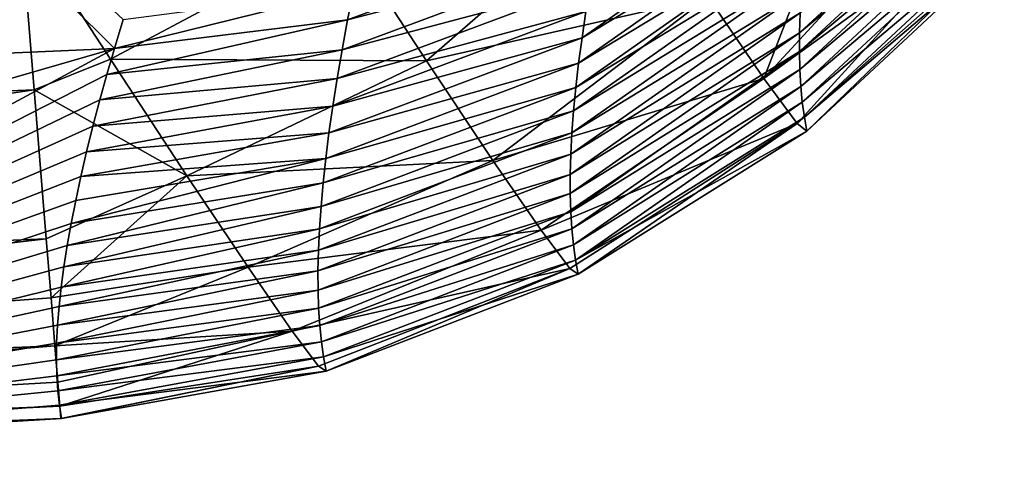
# Model space of a CAD drawing. Header units: metres. Extents: x -99 to 99, y -314 to 25.
# Tile 249 of 256: x 78.461 to 79.855, y -24.949 to -24.302. Entities that reach past the tile are written whole.
import ezdxf

# ---------------------------------------------------------------- set-up
doc = ezdxf.new("R2010")
doc.units = ezdxf.units.M
doc.layers.add('solid_K2442E1000C35', color=7, linetype='CONTINUOUS')

msp = doc.modelspace()

# ---------------------------------------------------------------- linework, layer by layer
at = {"layer": 'solid_K2442E1000C35'}
for points in [[(77.744217, -23.497456, 88.03479), (78.595253, -24.342661, 94.937767), (76.5, -24.43364, 94.947266)], [(77.744217, -23.497456, 88.03479), (78.607796, -24.301449, 94.553513), (78.595253, -24.342661, 94.937767)], [(79.84584, -24.060543, 99.349709), (79.5653, -24.320328, 99.344749), (79.566284, -24.292196, 98.923386)], [(79.84584, -24.060543, 99.349709), (79.845398, -24.087105, 99.771965), (79.5653, -24.320328, 99.344749)], [(79.845398, -24.087105, 99.771965), (79.565102, -24.347046, 99.766212), (79.5653, -24.320328, 99.344749)], [(79.845398, -24.087105, 99.771965), (79.845764, -24.112272, 100.194313), (79.565102, -24.347046, 99.766212)], [(79.257278, -24.327389, 96.784721), (79.58905, -24.093704, 96.397552), (79.583214, -24.130329, 96.818214)], [(79.262878, -24.290037, 96.361816), (79.58905, -24.093704, 96.397552), (79.257278, -24.327389, 96.784721)], [(79.514626, -24.384966, 102.576134), (79.821892, -24.162865, 102.403008), (79.778259, -24.098879, 102.653969)], [(79.616699, -24.120802, 102.886978), (79.514626, -24.384966, 102.576134), (79.778259, -24.098879, 102.653969)], [(78.920273, -24.181398, 103.363968), (79.0373, -24.360262, 103.112274), (79.327812, -24.106455, 103.19989)], [(79.0373, -24.360262, 103.112274), (79.435783, -24.269665, 102.902931), (79.327812, -24.106455, 103.19989)], [(79.845764, -24.112272, 100.194313), (79.565689, -24.372355, 100.187767), (79.565102, -24.347046, 99.766212)], [(79.845764, -24.112272, 100.194313), (79.846931, -24.136044, 100.616745), (79.565689, -24.372355, 100.187767)], [(79.252495, -24.363279, 97.207756), (79.583214, -24.130329, 96.818214), (79.578201, -24.165535, 97.239006)], [(79.257278, -24.327389, 96.784721), (79.583214, -24.130329, 96.818214), (79.252495, -24.363279, 97.207756)], [(79.616699, -24.120802, 102.886978), (79.435783, -24.269665, 102.902931), (79.514626, -24.384966, 102.576134)], [(76.5, -24.481247, 103.245033), (78.462097, -24.161844, 103.485413), (78.460052, -24.136606, 103.506447)], [(79.846931, -24.136044, 100.616745), (79.567055, -24.396252, 100.609406), (79.565689, -24.372355, 100.187767)], [(79.846931, -24.136044, 100.616745), (79.8489, -24.158421, 101.039261), (79.567055, -24.396252, 100.609406)], [(79.8489, -24.158421, 101.039261), (79.569183, -24.418739, 101.03112), (79.567055, -24.396252, 100.609406)], [(79.8489, -24.158421, 101.039261), (79.851662, -24.179403, 101.461845), (79.569183, -24.418739, 101.03112)], [(76.5, -24.481247, 103.245033), (78.481522, -24.40097, 103.244972), (78.462097, -24.161844, 103.485413)], [(78.589775, -24.357897, 103.279861), (78.462097, -24.161844, 103.485413), (78.481522, -24.40097, 103.244972)], [(78.589775, -24.357897, 103.279861), (78.920273, -24.181398, 103.363968), (78.462097, -24.161844, 103.485413)], [(79.284729, -24.169189, 95.093948), (78.925339, -24.302193, 95.103851), (78.934029, -24.258503, 94.682327)], [(79.284729, -24.169189, 95.093948), (79.276596, -24.210939, 95.516426), (78.925339, -24.302193, 95.103851)], [(79.24852, -24.397715, 97.630913), (79.578201, -24.165535, 97.239006), (79.574013, -24.199322, 97.659927)], [(79.252495, -24.363279, 97.207756), (79.578201, -24.165535, 97.239006), (79.24852, -24.397715, 97.630913)], [(79.514626, -24.384966, 102.576134), (79.561783, -24.448919, 102.229729), (79.821892, -24.162865, 102.403008)], [(79.561783, -24.448919, 102.229729), (79.8479, -24.19594, 102.145401), (79.821892, -24.162865, 102.403008)], [(78.589775, -24.357897, 103.279861), (79.0373, -24.360262, 103.112274), (78.920273, -24.181398, 103.363968)], [(79.851662, -24.179403, 101.461845), (79.572075, -24.439817, 101.452911), (79.569183, -24.418739, 101.03112)], [(79.851662, -24.179403, 101.461845), (79.855209, -24.198992, 101.884506), (79.572075, -24.439817, 101.452911)], [(79.245346, -24.430693, 98.054192), (79.574013, -24.199322, 97.659927), (79.570633, -24.231695, 98.080963)], [(79.24852, -24.397715, 97.630913), (79.574013, -24.199322, 97.659927), (79.245346, -24.430693, 98.054192)], [(79.561783, -24.448919, 102.229729), (79.575737, -24.459486, 101.874763), (79.8479, -24.19594, 102.145401)], [(79.855209, -24.198992, 101.884506), (79.575737, -24.459486, 101.874763), (79.572075, -24.439817, 101.452911)], [(79.8479, -24.19594, 102.145401), (79.575737, -24.459486, 101.874763), (79.855209, -24.198992, 101.884506)], [(79.276596, -24.210939, 95.516426), (78.917511, -24.344387, 95.52552), (78.925339, -24.302193, 95.103851)], [(79.276596, -24.210939, 95.516426), (79.269318, -24.251221, 95.939049), (78.917511, -24.344387, 95.52552)], [(79.242966, -24.462215, 98.477577), (79.570633, -24.231695, 98.080963), (79.568062, -24.262653, 98.502121)], [(79.245346, -24.430693, 98.054192), (79.570633, -24.231695, 98.080963), (79.242966, -24.462215, 98.477577)], [(79.269318, -24.251221, 95.939049), (78.910515, -24.38509, 95.947342), (78.917511, -24.344387, 95.52552)], [(79.269318, -24.251221, 95.939049), (79.262878, -24.290037, 96.361816), (78.910515, -24.38509, 95.947342)], [(78.934029, -24.258503, 94.682327), (78.595253, -24.342661, 94.937767), (78.607796, -24.301449, 94.553513)], [(78.934029, -24.258503, 94.682327), (78.925339, -24.302193, 95.103851), (78.595253, -24.342661, 94.937767)], [(79.0373, -24.360262, 103.112274), (79.131195, -24.501055, 102.828735), (79.435783, -24.269665, 102.902931)], [(79.131195, -24.501055, 102.828735), (79.514626, -24.384966, 102.576134), (79.435783, -24.269665, 102.902931)], [(79.241371, -24.492285, 98.901077), (79.568062, -24.262653, 98.502121), (79.566284, -24.292196, 98.923386)], [(79.242966, -24.462215, 98.477577), (79.568062, -24.262653, 98.502121), (79.241371, -24.492285, 98.901077)], [(79.262878, -24.290037, 96.361816), (78.904343, -24.424303, 96.369293), (78.910515, -24.38509, 95.947342)], [(79.262878, -24.290037, 96.361816), (79.257278, -24.327389, 96.784721), (78.904343, -24.424303, 96.369293)], [(79.240555, -24.520901, 99.324669), (79.566284, -24.292196, 98.923386), (79.5653, -24.320328, 99.344749)], [(79.241371, -24.492285, 98.901077), (79.566284, -24.292196, 98.923386), (79.240555, -24.520901, 99.324669)], [(78.925339, -24.302193, 95.103851), (78.584557, -24.379463, 95.291626), (78.595253, -24.342661, 94.937767)], [(78.925339, -24.302193, 95.103851), (78.917511, -24.344387, 95.52552), (78.584557, -24.379463, 95.291626)], [(79.257278, -24.327389, 96.784721), (78.898987, -24.462029, 96.791382), (78.904343, -24.424303, 96.369293)], [(79.257278, -24.327389, 96.784721), (79.252495, -24.363279, 97.207756), (78.898987, -24.462029, 96.791382)], [(79.240524, -24.548063, 99.74836), (79.5653, -24.320328, 99.344749), (79.565102, -24.347046, 99.766212)], [(79.240555, -24.520901, 99.324669), (79.5653, -24.320328, 99.344749), (79.240524, -24.548063, 99.74836)], [(78.595253, -24.342661, 94.937767), (76.5, -24.948526, 101.864563), (76.5, -24.43364, 94.947266)], [(78.595253, -24.342661, 94.937767), (77.51088, -24.92804, 101.864563), (76.5, -24.948526, 101.864563)], [(78.595253, -24.342661, 94.937767), (78.584557, -24.379463, 95.291626), (77.51088, -24.92804, 101.864563)], [(78.917511, -24.344387, 95.52552), (78.5746, -24.415352, 95.647285), (78.584557, -24.379463, 95.291626)], [(78.917511, -24.344387, 95.52552), (78.910515, -24.38509, 95.947342), (78.5746, -24.415352, 95.647285)], [(79.240524, -24.548063, 99.74836), (79.565102, -24.347046, 99.766212), (79.241257, -24.573778, 100.172142)], [(79.241257, -24.573778, 100.172142), (79.565102, -24.347046, 99.766212), (79.565689, -24.372355, 100.187767)], [(78.589775, -24.357897, 103.279861), (78.481522, -24.40097, 103.244972), (78.697823, -24.522766, 103.03949)], [(78.589775, -24.357897, 103.279861), (78.697823, -24.522766, 103.03949), (79.0373, -24.360262, 103.112274)], [(78.697823, -24.522766, 103.03949), (79.131195, -24.501055, 102.828735), (79.0373, -24.360262, 103.112274)], [(79.252495, -24.363279, 97.207756), (78.89444, -24.498272, 97.213593), (78.898987, -24.462029, 96.791382)], [(79.252495, -24.363279, 97.207756), (79.24852, -24.397715, 97.630913), (78.89444, -24.498272, 97.213593)], [(78.584557, -24.379463, 95.291626), (78.5746, -24.415352, 95.647285), (77.51088, -24.92804, 101.864563)], [(79.241257, -24.573778, 100.172142), (79.565689, -24.372355, 100.187767), (79.24276, -24.59804, 100.596008)], [(79.24276, -24.59804, 100.596008), (79.565689, -24.372355, 100.187767), (79.567055, -24.396252, 100.609406)], [(78.910515, -24.38509, 95.947342), (78.564774, -24.452679, 96.029381), (78.5746, -24.415352, 95.647285)], [(78.910515, -24.38509, 95.947342), (78.904343, -24.424303, 96.369293), (78.564774, -24.452679, 96.029381)], [(79.131195, -24.501055, 102.828735), (79.199356, -24.599907, 102.521133), (79.514626, -24.384966, 102.576134)], [(79.199356, -24.599907, 102.521133), (79.561783, -24.448919, 102.229729), (79.514626, -24.384966, 102.576134)], [(79.24276, -24.59804, 100.596008), (79.567055, -24.396252, 100.609406), (79.245018, -24.620855, 101.019951)], [(79.245018, -24.620855, 101.019951), (79.567055, -24.396252, 100.609406), (79.569183, -24.418739, 101.03112)], [(76.5, -24.693386, 102.938965), (78.498688, -24.612423, 102.938866), (78.481522, -24.40097, 103.244972)], [(76.5, -24.481247, 103.245033), (76.5, -24.693386, 102.938965), (78.481522, -24.40097, 103.244972)], [(78.697823, -24.522766, 103.03949), (78.481522, -24.40097, 103.244972), (78.498688, -24.612423, 102.938866)], [(79.24852, -24.397715, 97.630913), (78.890678, -24.533035, 97.635918), (78.89444, -24.498272, 97.213593)], [(79.24852, -24.397715, 97.630913), (79.245346, -24.430693, 98.054192), (78.890678, -24.533035, 97.635918)], [(78.5746, -24.415352, 95.647285), (78.564774, -24.452679, 96.029381), (77.51088, -24.92804, 101.864563)], [(78.904343, -24.424303, 96.369293), (78.555794, -24.488874, 96.412964), (78.564774, -24.452679, 96.029381)], [(78.904343, -24.424303, 96.369293), (78.898987, -24.462029, 96.791382), (78.555794, -24.488874, 96.412964)], [(79.245018, -24.620855, 101.019951), (79.569183, -24.418739, 101.03112), (79.248024, -24.642221, 101.44397)], [(79.248024, -24.642221, 101.44397), (79.569183, -24.418739, 101.03112), (79.572075, -24.439817, 101.452911)], [(79.245346, -24.430693, 98.054192), (78.887703, -24.56632, 98.058365), (78.890678, -24.533035, 97.635918)], [(79.245346, -24.430693, 98.054192), (79.242966, -24.462215, 98.477577), (78.887703, -24.56632, 98.058365)], [(78.564774, -24.452679, 96.029381), (78.555794, -24.488874, 96.412964), (77.51088, -24.92804, 101.864563)], [(79.199356, -24.599907, 102.521133), (79.239929, -24.654099, 102.197945), (79.561783, -24.448919, 102.229729)], [(79.239929, -24.654099, 102.197945), (79.251785, -24.66214, 101.86805), (79.561783, -24.448919, 102.229729)], [(79.248024, -24.642221, 101.44397), (79.572075, -24.439817, 101.452911), (79.575737, -24.459486, 101.874763)], [(79.561783, -24.448919, 102.229729), (79.251785, -24.66214, 101.86805), (79.575737, -24.459486, 101.874763)], [(78.898987, -24.462029, 96.791382), (78.547668, -24.523901, 96.797737), (78.555794, -24.488874, 96.412964)], [(78.898987, -24.462029, 96.791382), (78.89444, -24.498272, 97.213593), (78.547668, -24.523901, 96.797737)], [(79.242966, -24.462215, 98.477577), (78.885506, -24.598129, 98.480919), (78.887703, -24.56632, 98.058365)], [(79.242966, -24.462215, 98.477577), (79.241371, -24.492285, 98.901077), (78.885506, -24.598129, 98.480919)], [(79.248024, -24.642221, 101.44397), (79.575737, -24.459486, 101.874763), (79.251785, -24.66214, 101.86805)], [(78.555794, -24.488874, 96.412964), (78.547668, -24.523901, 96.797737), (77.51088, -24.92804, 101.864563)], [(79.241371, -24.492285, 98.901077), (78.884071, -24.628462, 98.903572), (78.885506, -24.598129, 98.480919)], [(79.241371, -24.492285, 98.901077), (79.240555, -24.520901, 99.324669), (78.884071, -24.628462, 98.903572)], [(78.89444, -24.498272, 97.213593), (78.533951, -24.590319, 97.569633), (78.540382, -24.557728, 97.183395)], [(78.89444, -24.498272, 97.213593), (78.890678, -24.533035, 97.635918), (78.533951, -24.590319, 97.569633)], [(78.89444, -24.498272, 97.213593), (78.540382, -24.557728, 97.183395), (78.547668, -24.523901, 96.797737)], [(78.697823, -24.522766, 103.03949), (78.784348, -24.652252, 102.770454), (79.131195, -24.501055, 102.828735)], [(78.784348, -24.652252, 102.770454), (79.199356, -24.599907, 102.521133), (79.131195, -24.501055, 102.828735)], [(78.697823, -24.522766, 103.03949), (78.498688, -24.612423, 102.938866), (78.50547, -24.695951, 102.772308)], [(78.697823, -24.522766, 103.03949), (78.50547, -24.695951, 102.772308), (78.784348, -24.652252, 102.770454)], [(79.240555, -24.520901, 99.324669), (78.883415, -24.657318, 99.326324), (78.884071, -24.628462, 98.903572)], [(79.240555, -24.520901, 99.324669), (79.240524, -24.548063, 99.74836), (78.883415, -24.657318, 99.326324)], [(78.547668, -24.523901, 96.797737), (78.540382, -24.557728, 97.183395), (77.51088, -24.92804, 101.864563)], [(78.890678, -24.533035, 97.635918), (78.528366, -24.621651, 97.956161), (78.533951, -24.590319, 97.569633)], [(78.890678, -24.533035, 97.635918), (78.887703, -24.56632, 98.058365), (78.528366, -24.621651, 97.956161)], [(79.240524, -24.548063, 99.74836), (78.883507, -24.684702, 99.749168), (78.883415, -24.657318, 99.326324)], [(79.240524, -24.548063, 99.74836), (79.241257, -24.573778, 100.172142), (78.883507, -24.684702, 99.749168)], [(78.540382, -24.557728, 97.183395), (78.533951, -24.590319, 97.569633), (77.51088, -24.92804, 101.864563)], [(78.887703, -24.56632, 98.058365), (78.523636, -24.651724, 98.34301), (78.528366, -24.621651, 97.956161)], [(78.887703, -24.56632, 98.058365), (78.885506, -24.598129, 98.480919), (78.523636, -24.651724, 98.34301)], [(79.241257, -24.573778, 100.172142), (78.884361, -24.710611, 100.172104), (78.883507, -24.684702, 99.749168)], [(79.241257, -24.573778, 100.172142), (79.24276, -24.59804, 100.596008), (78.884361, -24.710611, 100.172104)], [(78.533951, -24.590319, 97.569633), (78.528366, -24.621651, 97.956161), (77.51088, -24.92804, 101.864563)], [(78.885506, -24.598129, 98.480919), (78.519775, -24.680576, 98.730751), (78.523636, -24.651724, 98.34301)], [(78.885506, -24.598129, 98.480919), (78.884071, -24.628462, 98.903572), (78.519775, -24.680576, 98.730751)], [(78.784348, -24.652252, 102.770454), (78.847061, -24.742952, 102.479813), (79.199356, -24.599907, 102.521133)], [(78.847061, -24.742952, 102.479813), (79.239929, -24.654099, 102.197945), (79.199356, -24.599907, 102.521133)], [(79.24276, -24.59804, 100.596008), (78.885963, -24.73505, 100.595123), (78.884361, -24.710611, 100.172104)], [(79.24276, -24.59804, 100.596008), (79.245018, -24.620855, 101.019951), (78.885963, -24.73505, 100.595123)], [(76.5, -24.845106, 102.598877), (78.50547, -24.695951, 102.772308), (78.498688, -24.612423, 102.938866)], [(76.5, -24.693386, 102.938965), (76.5, -24.845106, 102.598877), (78.498688, -24.612423, 102.938866)], [(78.528366, -24.621651, 97.956161), (78.523636, -24.651724, 98.34301), (77.51088, -24.92804, 101.864563)], [(78.884071, -24.628462, 98.903572), (78.516777, -24.7082, 99.119377), (78.519775, -24.680576, 98.730751)], [(78.884071, -24.628462, 98.903572), (78.883415, -24.657318, 99.326324), (78.516777, -24.7082, 99.119377)], [(79.245018, -24.620855, 101.019951), (78.888298, -24.75802, 101.018211), (78.885963, -24.73505, 100.595123)], [(79.245018, -24.620855, 101.019951), (79.248024, -24.642221, 101.44397), (78.888298, -24.75802, 101.018211)], [(79.248024, -24.642221, 101.44397), (78.891373, -24.77952, 101.441376), (78.888298, -24.75802, 101.018211)], [(79.248024, -24.642221, 101.44397), (79.251785, -24.66214, 101.86805), (78.891373, -24.77952, 101.441376)], [(78.523636, -24.651724, 98.34301), (78.519775, -24.680576, 98.730751), (77.51088, -24.92804, 101.864563)], [(78.784348, -24.652252, 102.770454), (78.50547, -24.695951, 102.772308), (78.510971, -24.763662, 102.598656)], [(78.784348, -24.652252, 102.770454), (78.510971, -24.763662, 102.598656), (78.847061, -24.742952, 102.479813)], [(78.883415, -24.657318, 99.326324), (78.514664, -24.734592, 99.508896), (78.516777, -24.7082, 99.119377)], [(78.883415, -24.657318, 99.326324), (78.883507, -24.684702, 99.749168), (78.514664, -24.734592, 99.508896)], [(78.847061, -24.742952, 102.479813), (78.884338, -24.792484, 102.175194), (79.239929, -24.654099, 102.197945)], [(78.884338, -24.792484, 102.175194), (78.89518, -24.799549, 101.864609), (79.239929, -24.654099, 102.197945)], [(79.251785, -24.66214, 101.86805), (78.89518, -24.799549, 101.864609), (78.891373, -24.77952, 101.441376)], [(79.239929, -24.654099, 102.197945), (78.89518, -24.799549, 101.864609), (79.251785, -24.66214, 101.86805)], [(78.519775, -24.680576, 98.730751), (78.516777, -24.7082, 99.119377), (77.51088, -24.92804, 101.864563)], [(78.883507, -24.684702, 99.749168), (78.51342, -24.759741, 99.899307), (78.514664, -24.734592, 99.508896)], [(78.883507, -24.684702, 99.749168), (78.884361, -24.710611, 100.172104), (78.51342, -24.759741, 99.899307)], [(76.5, -24.845106, 102.598877), (78.510971, -24.763662, 102.598656), (78.50547, -24.695951, 102.772308)], [(78.516777, -24.7082, 99.119377), (78.514664, -24.734592, 99.508896), (77.51088, -24.92804, 101.864563)], [(78.884361, -24.710611, 100.172104), (78.513054, -24.78364, 100.290604), (78.51342, -24.759741, 99.899307)], [(78.884361, -24.710611, 100.172104), (78.885963, -24.73505, 100.595123), (78.513054, -24.78364, 100.290604)], [(78.514664, -24.734592, 99.508896), (78.51342, -24.759741, 99.899307), (77.51088, -24.92804, 101.864563)], [(78.847061, -24.742952, 102.479813), (78.510971, -24.763662, 102.598656), (78.515137, -24.814957, 102.419449)], [(78.885963, -24.73505, 100.595123), (78.513573, -24.80628, 100.682777), (78.513054, -24.78364, 100.290604)], [(78.885963, -24.73505, 100.595123), (78.888298, -24.75802, 101.018211), (78.513573, -24.80628, 100.682777)], [(78.847061, -24.742952, 102.479813), (78.515137, -24.814957, 102.419449), (78.517929, -24.849382, 102.236313)], [(78.847061, -24.742952, 102.479813), (78.517929, -24.849382, 102.236313), (78.884338, -24.792484, 102.175194)], [(78.51342, -24.759741, 99.899307), (78.513054, -24.78364, 100.290604), (77.51088, -24.92804, 101.864563)], [(78.888298, -24.75802, 101.018211), (78.514977, -24.827656, 101.075836), (78.513573, -24.80628, 100.682777)], [(78.888298, -24.75802, 101.018211), (78.891373, -24.77952, 101.441376), (78.514977, -24.827656, 101.075836)], [(76.5, -24.931147, 102.236557), (78.515137, -24.814957, 102.419449), (78.510971, -24.763662, 102.598656)], [(76.5, -24.845106, 102.598877), (76.5, -24.931147, 102.236557), (78.510971, -24.763662, 102.598656)], [(78.513054, -24.78364, 100.290604), (78.513573, -24.80628, 100.682777), (77.51088, -24.92804, 101.864563)], [(78.891373, -24.77952, 101.441376), (78.517273, -24.847759, 101.469765), (78.514977, -24.827656, 101.075836)], [(78.891373, -24.77952, 101.441376), (78.89518, -24.799549, 101.864609), (78.517273, -24.847759, 101.469765)], [(78.89518, -24.799549, 101.864609), (78.520447, -24.866579, 101.864563), (78.517273, -24.847759, 101.469765)], [(78.884338, -24.792484, 102.175194), (78.517929, -24.849382, 102.236313), (78.519333, -24.866663, 102.050827)], [(78.884338, -24.792484, 102.175194), (78.519333, -24.866663, 102.050827), (78.520447, -24.866579, 101.864563)], [(78.884338, -24.792484, 102.175194), (78.520447, -24.866579, 101.864563), (78.89518, -24.799549, 101.864609)], [(76.5, -24.931147, 102.236557), (78.517929, -24.849382, 102.236313), (78.515137, -24.814957, 102.419449)], [(78.513573, -24.80628, 100.682777), (78.514977, -24.827656, 101.075836), (77.51088, -24.92804, 101.864563)], [(78.514977, -24.827656, 101.075836), (78.517273, -24.847759, 101.469765), (77.51088, -24.92804, 101.864563)], [(78.519333, -24.866663, 102.050827), (78.517929, -24.849382, 102.236313), (76.5, -24.948526, 101.864563)], [(76.5, -24.931147, 102.236557), (76.5, -24.948526, 101.864563), (78.517929, -24.849382, 102.236313)], [(78.517273, -24.847759, 101.469765), (78.520447, -24.866579, 101.864563), (77.51088, -24.92804, 101.864563)], [(78.519333, -24.866663, 102.050827), (76.5, -24.948526, 101.864563), (77.51088, -24.92804, 101.864563)], [(78.519333, -24.866663, 102.050827), (77.51088, -24.92804, 101.864563), (78.520447, -24.866579, 101.864563)]]:
    msp.add_3dface(points, dxfattribs=at)

doc.saveas('drawing.dxf')
